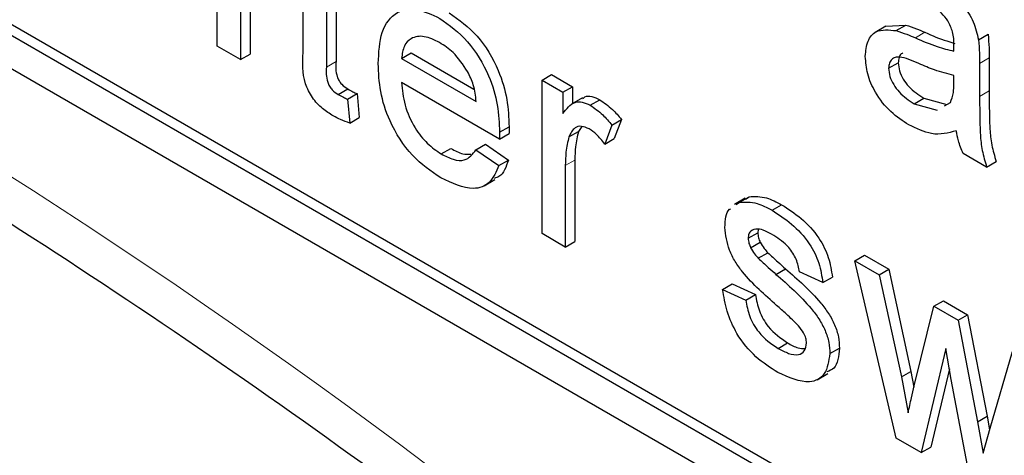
# Paper-space layout 'Blatt2' of a CAD drawing. Header units: millimetres. Extents: x 5 to 418, y 2 to 292.
# Tile 16 of 68: x 112.952 to 114.77, y 148.39 to 149.194. Entities that reach past the tile are written whole.
import ezdxf

# ---------------------------------------------------------------- set-up
doc = ezdxf.new("R2010")
doc.units = ezdxf.units.MM

psp = doc.layouts.new('Blatt2')

# ---------------------------------------------------------------- linework, layer by layer
at = {"color": 7, "linetype": 'Continuous', "lineweight": 25}
for p, q in [((107.9692, 151.9719), (116.808, 146.8694)), ((110.2319, 150.7269), (116.808, 146.9306)), ((110.2496, 150.7371), (116.8257, 146.9408)), ((113.3167, 149.1455), (113.3167, 149.3842)), ((113.3598, 149.3593), (113.3598, 149.1207)), ((113.3774, 149.3491), (113.3774, 149.1309)), ((113.4752, 149.1336), (113.4752, 149.2927)), ((113.5183, 149.2678), (113.5183, 149.107)), ((113.536, 149.2576), (113.536, 149.1172)), ((114.5508, 149.1823), (114.5309, 149.1708)), ((114.5508, 149.1822), (114.5877, 149.1844)), ((114.57, 149.1742), (114.5877, 149.1844)), ((114.7219, 149.1573), (114.7396, 149.1675)), ((113.3598, 149.1207), (113.3167, 149.1455)), ((113.3598, 149.1207), (113.3774, 149.1309)), ((113.6569, 149.1231), (113.6746, 149.1333)), ((113.6569, 149.1231), (113.7947, 149.0436)), ((113.6746, 149.1333), (113.7906, 149.0664)), ((114.7417, 149.1238), (114.7417, 149.0631)), ((114.556, 149.1047), (114.5737, 149.1149)), ((114.724, 149.1136), (114.724, 149.0529)), ((113.9162, 149.0829), (113.9338, 149.0931)), ((113.9338, 149.0931), (113.9726, 149.0707)), ((114.6764, 149.0771), (114.6766, 149.0914)), ((113.8376, 148.9741), (113.6569, 149.0784)), ((113.9162, 148.7995), (113.9162, 149.0829)), ((113.9162, 149.0829), (113.9549, 149.0605)), ((113.9549, 149.0605), (113.9726, 149.0707)), ((113.9726, 149.0707), (113.9726, 149.0395)), ((113.5401, 149.0563), (113.5578, 149.0665)), ((113.557, 149.0478), (113.5747, 149.058)), ((113.5747, 149.058), (113.579, 149.0138)), ((113.9549, 149.0605), (113.9549, 149.021)), ((113.9908, 149.05), (113.9709, 149.0385)), ((113.557, 149.0478), (113.5613, 149.0036)), ((114.005, 149.0366), (114.0227, 149.0468)), ((114.6031, 149.0394), (114.6208, 149.0496)), ((114.6031, 149.0394), (114.6455, 149.0277)), ((114.6208, 149.0496), (114.6632, 149.0379)), ((114.6589, 149.0352), (114.67, 149.0415)), ((113.5613, 149.0036), (113.579, 149.0138)), ((113.8378, 148.9867), (113.8555, 148.9969)), ((113.9897, 148.9973), (113.9836, 148.9883)), ((114.0453, 149), (114.0319, 148.9646)), ((114.0453, 149), (114.063, 149.0102)), ((114.063, 149.0102), (114.0496, 148.9749)), ((113.8376, 148.9741), (113.8553, 148.9843)), ((113.9659, 148.9781), (113.9836, 148.9883)), ((113.7943, 148.9544), (113.8119, 148.9646)), ((113.8119, 148.9646), (113.8541, 148.9352)), ((114.0319, 148.9646), (114.0496, 148.9749)), ((113.7303, 148.9465), (113.7479, 148.9568)), ((113.7943, 148.9544), (113.8364, 148.925)), ((114.7369, 148.9224), (114.6938, 148.9472)), ((113.8364, 148.925), (113.8541, 148.9352)), ((113.9592, 148.9252), (113.9592, 148.7746)), ((113.9769, 148.9354), (113.9769, 148.7848)), ((114.7369, 148.9224), (114.7546, 148.9326)), ((113.8094, 148.8878), (113.8293, 148.8993)), ((114.2911, 148.8647), (114.2713, 148.8533)), ((114.2744, 148.853), (114.2807, 148.8575)), ((114.2807, 148.8575), (114.2984, 148.8677)), ((114.2921, 148.8632), (114.2984, 148.8677)), ((114.3408, 148.8427), (114.3585, 148.8529)), ((113.9592, 148.7746), (113.9162, 148.7995)), ((114.2968, 148.791), (114.3145, 148.8012)), ((114.3155, 148.8074), (114.3145, 148.8012)), ((113.9592, 148.7746), (113.9769, 148.7848)), ((114.3013, 148.7735), (114.319, 148.7837)), ((114.3155, 148.754), (114.3332, 148.7642)), ((114.4936, 148.7495), (114.5113, 148.7597)), ((114.5113, 148.7597), (114.5561, 148.7339)), ((114.5702, 148.4219), (114.4936, 148.7495)), ((114.4936, 148.7495), (114.5384, 148.7237)), ((114.3481, 148.7243), (114.3658, 148.7345)), ((114.4346, 148.709), (114.3916, 148.7289)), ((114.5384, 148.7237), (114.5561, 148.7339)), ((114.5384, 148.7237), (114.5795, 148.5348)), ((114.5561, 148.7339), (114.5971, 148.545)), ((114.2495, 148.6966), (114.2671, 148.7068)), ((114.2671, 148.7068), (114.3102, 148.6869)), ((114.4346, 148.709), (114.4523, 148.7192)), ((114.2495, 148.6966), (114.2925, 148.6767)), ((114.2925, 148.6767), (114.3102, 148.6869)), ((114.6395, 148.6653), (114.6572, 148.6755)), ((114.6572, 148.6755), (114.7018, 148.6498)), ((114.6032, 148.5186), (114.6395, 148.6653)), ((114.6395, 148.6653), (114.6841, 148.6396)), ((114.6841, 148.6396), (114.7018, 148.6498)), ((114.6841, 148.6396), (114.7202, 148.452)), ((114.7018, 148.6498), (114.7379, 148.4622)), ((114.3519, 148.5877), (114.3695, 148.5979)), ((114.4475, 148.5779), (114.4652, 148.5881)), ((114.6615, 148.5872), (114.6163, 148.3953)), ((114.6716, 148.5301), (114.6615, 148.5872)), ((114.7432, 148.4406), (114.7845, 148.5816)), ((114.5795, 148.5348), (114.5971, 148.545)), ((114.5971, 148.545), (114.6026, 148.5158)), ((114.6681, 148.5501), (114.634, 148.4055)), ((114.4239, 148.5296), (114.4438, 148.541)), ((114.5795, 148.5348), (114.5918, 148.4684)), ((114.7067, 148.3431), (114.6716, 148.5301)), ((114.7202, 148.452), (114.7379, 148.4622)), ((114.7202, 148.452), (114.7304, 148.3943)), ((114.7379, 148.4622), (114.7423, 148.4373)), ((114.7304, 148.3943), (114.7432, 148.4406)), ((114.6163, 148.3953), (114.5702, 148.4219)), ((114.6163, 148.3953), (114.634, 148.4055))]:
    psp.add_line(p, q, dxfattribs=at)
at = {"color": 7, "linetype": 'Continuous', "lineweight": 18}
for p, q in [((114.6054, 149.1609), (114.6231, 149.1712)), ((114.724, 149.1136), (114.7417, 149.1238)), ((113.5183, 149.107), (113.536, 149.1172)), ((114.724, 149.0529), (114.7417, 149.0631)), ((113.9592, 148.9252), (113.9769, 148.9354))]:
    psp.add_line(p, q, dxfattribs=at)
psp.add_arc((106.5128, 138.8175), 11.9587, 50.30384, 69.70154, dxfattribs=at)
at = {"color": 7, "linetype": 'Continuous', "lineweight": 25}
for points, knots in [([(110.7558, 149.8996), (110.8746, 149.8563), (111.2204, 149.7303), (111.8015, 149.4695), (112.4971, 149.0969), (113.194, 148.6585), (113.7524, 148.2584), (114.0762, 148.0016), (114.1711, 147.9264)], [0, 0, 0, 0, 0.106109, 0.308603, 0.511101, 0.713584, 0.916095, 1, 1, 1, 1]), ([(114.6285, 149.2733), (114.6509, 149.259), (114.6822, 149.239), (114.7144, 149.1907), (114.7194, 149.1684), (114.7219, 149.1573)], [0, 0, 0, 0, 0.5592531, 0.7791951, 1, 1, 1, 1]), ([(114.6655, 149.1922), (114.6577, 149.2019), (114.6438, 149.2192), (114.6278, 149.2288), (114.6208, 149.233)], [0, 0, 0, 0, 0.557871, 1, 1, 1, 1]), ([(113.6139, 149.1133), (113.6149, 149.1337), (113.6171, 149.1744), (113.6442, 149.2104), (113.6845, 149.2175), (113.713, 149.2037), (113.7273, 149.1969)], [0, 0, 0, 0, 0.280748, 0.559775, 0.779666, 1, 1, 1, 1]), ([(113.7273, 149.1969), (113.7451, 149.1842), (113.7807, 149.1589), (113.8187, 149.0955), (113.8357, 149.0362), (113.8371, 149.0032), (113.8378, 148.9867)], [0, 0, 0, 0, 0.279366, 0.558398, 0.778885, 1, 1, 1, 1]), ([(113.745, 149.2071), (113.7628, 149.1944), (113.7984, 149.1691), (113.8363, 149.1057), (113.8533, 149.0464), (113.8548, 149.0134), (113.8555, 148.9969)], [0, 0, 0, 0, 0.279366, 0.558398, 0.778885, 1, 1, 1, 1]), ([(114.5877, 149.1844), (114.5943, 149.1823), (114.606, 149.1785), (114.6179, 149.1734), (114.6231, 149.1712)], [0, 0, 0, 0, 0.559918, 1, 1, 1, 1]), ([(114.6766, 149.1477), (114.6765, 149.1558), (114.6762, 149.1701), (114.6688, 149.1855), (114.6655, 149.1922)], [0, 0, 0, 0, 0.561903, 1, 1, 1, 1]), ([(113.7271, 149.1522), (113.7175, 149.1569), (113.6983, 149.1661), (113.6751, 149.1622), (113.6604, 149.1471), (113.6581, 149.1311), (113.6569, 149.1231)], [0, 0, 0, 0, 0.28019, 0.559728, 0.779642, 1, 1, 1, 1]), ([(114.513, 149.1268), (114.5139, 149.1367), (114.5158, 149.1565), (114.5347, 149.1781), (114.5566, 149.1757), (114.57, 149.1742)], [0, 0, 0, 0, 0.280458, 0.560983, 1, 1, 1, 1]), ([(114.57, 149.1742), (114.5766, 149.1721), (114.5883, 149.1683), (114.6002, 149.1632), (114.6054, 149.1609)], [0, 0, 0, 0, 0.559918, 1, 1, 1, 1]), ([(114.6054, 149.1609), (114.6189, 149.1551), (114.6429, 149.1448), (114.6662, 149.1389), (114.6764, 149.1363)], [0, 0, 0, 0, 0.560185, 1, 1, 1, 1]), ([(114.6231, 149.1712), (114.6366, 149.1652), (114.6553, 149.157), (114.6735, 149.1522), (114.6785, 149.1508)], [0, 0, 0, 0, 0.719639, 1, 1, 1, 1]), ([(114.7396, 149.1675), (114.7403, 149.1591), (114.7417, 149.1442), (114.7417, 149.13), (114.7417, 149.1238)], [0, 0, 0, 0, 0.5598174, 1, 1, 1, 1]), ([(113.7789, 149.0986), (113.7704, 149.1113), (113.755, 149.1342), (113.7357, 149.1467), (113.7271, 149.1522)], [0, 0, 0, 0, 0.558512, 1, 1, 1, 1]), ([(114.6764, 149.1363), (114.6764, 149.1384), (114.6765, 149.1422), (114.6766, 149.1461), (114.6766, 149.1477)], [0, 0, 0, 0, 0.560023, 1, 1, 1, 1]), ([(114.7219, 149.1573), (114.7226, 149.1489), (114.724, 149.134), (114.724, 149.1198), (114.724, 149.1136)], [0, 0, 0, 0, 0.5598174, 1, 1, 1, 1]), ([(113.531, 149.0168), (113.5242, 149.021), (113.5107, 149.0294), (113.4913, 149.0496), (113.4727, 149.0888), (113.4742, 149.1151), (113.4752, 149.1336)], [0, 0, 0, 0, 0.187433, 0.373821, 0.559462, 1, 1, 1, 1]), ([(114.5933, 149.0003), (114.5821, 149.0075), (114.5597, 149.0219), (114.5318, 149.0569), (114.5153, 149.0949), (114.5138, 149.1161), (114.513, 149.1268)], [0, 0, 0, 0, 0.280815, 0.55969, 0.779696, 1, 1, 1, 1]), ([(114.6118, 149.1134), (114.5995, 149.1189), (114.5842, 149.1259), (114.5679, 149.1253), (114.5614, 149.1216), (114.5569, 149.1147), (114.5563, 149.108), (114.556, 149.1047)], [0, 0, 0, 0, 0.50028, 0.625326, 0.750269, 0.875147, 1, 1, 1, 1]), ([(114.5825, 149.1331), (114.5814, 149.1325), (114.5781, 149.131), (114.5746, 149.1248), (114.574, 149.1182), (114.5737, 149.1149)], [0, 0, 0, 0, 0.193903, 0.596991, 1, 1, 1, 1]), ([(113.5183, 149.107), (113.5177, 149.098), (113.5171, 149.0867), (113.5237, 149.0715), (113.5302, 149.0625), (113.5362, 149.0588), (113.5401, 149.0563)], [0, 0, 0, 0, 0.499596, 0.625239, 0.750354, 1, 1, 1, 1]), ([(113.536, 149.1172), (113.5354, 149.1082), (113.5347, 149.0969), (113.5414, 149.0817), (113.5479, 149.0727), (113.5539, 149.069), (113.5578, 149.0665)], [0, 0, 0, 0, 0.499596, 0.625239, 0.750354, 1, 1, 1, 1]), ([(113.7296, 148.9022), (113.7114, 148.9146), (113.6752, 148.9392), (113.6347, 149.0022), (113.6161, 149.0629), (113.6146, 149.0965), (113.6139, 149.1133)], [0, 0, 0, 0, 0.279952, 0.558661, 0.778994, 1, 1, 1, 1]), ([(114.556, 149.1047), (114.5565, 149.0998), (114.5574, 149.0899), (114.565, 149.0742), (114.5798, 149.0544), (114.5935, 149.0456), (114.6031, 149.0394)], [0, 0, 0, 0, 0.186565, 0.373467, 0.560613, 1, 1, 1, 1]), ([(114.5737, 149.1149), (114.5742, 149.11), (114.5751, 149.1002), (114.5827, 149.0844), (114.5975, 149.0646), (114.6112, 149.0558), (114.6208, 149.0496)], [0, 0, 0, 0, 0.186565, 0.373467, 0.560613, 1, 1, 1, 1]), ([(114.6766, 149.0914), (114.6647, 149.0944), (114.6434, 149.0998), (114.6215, 149.1092), (114.6118, 149.1134)], [0, 0, 0, 0, 0.55976, 1, 1, 1, 1]), ([(113.7947, 149.0436), (113.7936, 149.0537), (113.7916, 149.0717), (113.7828, 149.0904), (113.7789, 149.0986)], [0, 0, 0, 0, 0.560674, 1, 1, 1, 1]), ([(113.6569, 149.0784), (113.6583, 149.0648), (113.6609, 149.0376), (113.6789, 148.9965), (113.704, 148.9643), (113.7215, 148.9525), (113.7303, 148.9465)], [0, 0, 0, 0, 0.280633, 0.559687, 0.779661, 1, 1, 1, 1]), ([(114.67, 149.0415), (114.6722, 149.0473), (114.6762, 149.0577), (114.6764, 149.0712), (114.6764, 149.0771)], [0, 0, 0, 0, 0.5589946, 1, 1, 1, 1]), ([(113.5401, 149.0563), (113.5433, 149.0546), (113.5489, 149.0515), (113.5546, 149.0489), (113.557, 149.0478)], [0, 0, 0, 0, 0.559965, 1, 1, 1, 1]), ([(113.5578, 149.0665), (113.561, 149.0648), (113.5666, 149.0617), (113.5722, 149.0591), (113.5747, 149.058)], [0, 0, 0, 0, 0.559965, 1, 1, 1, 1]), ([(113.9917, 149.0487), (113.9928, 149.0499), (113.9968, 149.0542), (114.0082, 149.0533), (114.0179, 149.049), (114.0227, 149.0468)], [0, 0, 0, 0, 0.169155, 0.584525, 1, 1, 1, 1]), ([(114.724, 149.0529), (114.724, 149.0387), (114.7241, 149.0153), (114.725, 148.9823), (114.7278, 148.9531), (114.7339, 148.9326), (114.7369, 148.9224)], [0, 0, 0, 0, 0.340206, 0.560339, 0.780175, 1, 1, 1, 1]), ([(114.7417, 149.0631), (114.7417, 149.0489), (114.7418, 149.0255), (114.7427, 148.9925), (114.7454, 148.9634), (114.7515, 148.9428), (114.7546, 148.9326)], [0, 0, 0, 0, 0.340206, 0.560339, 0.780175, 1, 1, 1, 1]), ([(113.9549, 149.021), (113.9614, 149.0299), (113.9703, 149.0423), (113.9903, 149.0435), (114.0001, 149.0389), (114.005, 149.0366)], [0, 0, 0, 0, 0.559599, 0.779772, 1, 1, 1, 1]), ([(114.005, 149.0366), (114.013, 149.0311), (114.0272, 149.0213), (114.0398, 149.0065), (114.0453, 149)], [0, 0, 0, 0, 0.559546, 1, 1, 1, 1]), ([(114.0227, 149.0468), (114.0307, 149.0413), (114.0448, 149.0315), (114.0575, 149.0167), (114.063, 149.0102)], [0, 0, 0, 0, 0.559546, 1, 1, 1, 1]), ([(113.5613, 149.0036), (113.5557, 149.0055), (113.5457, 149.009), (113.5355, 149.0144), (113.531, 149.0168)], [0, 0, 0, 0, 0.560078, 1, 1, 1, 1]), ([(113.8555, 148.9969), (113.8554, 148.9946), (113.8554, 148.9904), (113.8553, 148.9862), (113.8553, 148.9843)], [0, 0, 0, 0, 0.559999, 1, 1, 1, 1]), ([(114.0034, 148.9928), (113.9985, 148.9949), (113.9887, 148.9992), (113.9739, 148.9952), (113.9689, 148.9846), (113.9659, 148.9781)], [0, 0, 0, 0, 0.280305, 0.560911, 1, 1, 1, 1]), ([(114.6809, 148.9895), (114.6662, 148.9853), (114.64, 148.9779), (114.6076, 148.9934), (114.5933, 149.0003)], [0, 0, 0, 0, 0.559971, 1, 1, 1, 1]), ([(113.8378, 148.9867), (113.8378, 148.9844), (113.8377, 148.9801), (113.8376, 148.9759), (113.8376, 148.9741)], [0, 0, 0, 0, 0.559999, 1, 1, 1, 1]), ([(113.9659, 148.9781), (113.9637, 148.9689), (113.9598, 148.9525), (113.9594, 148.9335), (113.9592, 148.9252)], [0, 0, 0, 0, 0.559888, 1, 1, 1, 1]), ([(113.9836, 148.9883), (113.9814, 148.9791), (113.9775, 148.9627), (113.9771, 148.9437), (113.9769, 148.9354)], [0, 0, 0, 0, 0.559888, 1, 1, 1, 1]), ([(114.0319, 148.9646), (114.027, 148.9711), (114.0182, 148.9826), (114.0079, 148.9897), (114.0034, 148.9928)], [0, 0, 0, 0, 0.560116, 1, 1, 1, 1]), ([(114.6938, 148.9472), (114.6904, 148.9552), (114.6843, 148.9695), (114.682, 148.9834), (114.6809, 148.9895)], [0, 0, 0, 0, 0.5596973, 1, 1, 1, 1]), ([(113.7303, 148.9465), (113.7377, 148.9428), (113.7525, 148.9352), (113.7779, 148.9328), (113.7881, 148.9462), (113.7943, 148.9544)], [0, 0, 0, 0, 0.281282, 0.561906, 1, 1, 1, 1]), ([(113.7479, 148.9568), (113.7555, 148.9527), (113.7685, 148.9456), (113.7799, 148.9459), (113.7847, 148.946)], [0, 0, 0, 0, 0.580827, 1, 1, 1, 1]), ([(113.8364, 148.925), (113.8316, 148.9137), (113.8219, 148.8911), (113.7843, 148.8766), (113.7504, 148.8925), (113.7296, 148.9022)], [0, 0, 0, 0, 0.280613, 0.560833, 1, 1, 1, 1]), ([(113.8541, 148.9352), (113.8499, 148.9227), (113.8446, 148.9066), (113.8311, 148.9024), (113.8281, 148.9015)], [0, 0, 0, 0, 0.776004, 1, 1, 1, 1]), ([(114.2984, 148.8677), (114.309, 148.8681), (114.3278, 148.8689), (114.3491, 148.8578), (114.3585, 148.8529)], [0, 0, 0, 0, 0.5589377, 1, 1, 1, 1]), ([(114.2807, 148.8575), (114.2913, 148.8579), (114.3101, 148.8587), (114.3314, 148.8476), (114.3408, 148.8427)], [0, 0, 0, 0, 0.5589377, 1, 1, 1, 1]), ([(114.3585, 148.8529), (114.3706, 148.8451), (114.3946, 148.8295), (114.4269, 148.7958), (114.4467, 148.7549), (114.4504, 148.7311), (114.4523, 148.7192)], [0, 0, 0, 0, 0.280737, 0.560427, 0.77945, 1, 1, 1, 1]), ([(114.2538, 148.8108), (114.2545, 148.8246), (114.2552, 148.8394), (114.2635, 148.8451), (114.264, 148.8454)], [0, 0, 0, 0, 0.9416213, 1, 1, 1, 1]), ([(114.3408, 148.8427), (114.3529, 148.8349), (114.377, 148.8193), (114.4092, 148.7856), (114.429, 148.7447), (114.4327, 148.7209), (114.4346, 148.709)], [0, 0, 0, 0, 0.280737, 0.560427, 0.77945, 1, 1, 1, 1]), ([(114.3493, 148.667), (114.3275, 148.686), (114.3001, 148.7098), (114.2723, 148.7475), (114.2578, 148.7761), (114.2554, 148.7969), (114.2538, 148.8108)], [0, 0, 0, 0, 0.501321, 0.626592, 0.751817, 1, 1, 1, 1]), ([(114.344, 148.7961), (114.3335, 148.8019), (114.3179, 148.8105), (114.3031, 148.8064), (114.2975, 148.7994), (114.2971, 148.7938), (114.2968, 148.791)], [0, 0, 0, 0, 0.49977, 0.749095, 0.874592, 1, 1, 1, 1]), ([(114.3145, 148.8012), (114.3148, 148.798), (114.3152, 148.7923), (114.3178, 148.7864), (114.319, 148.7837)], [0, 0, 0, 0, 0.559236, 1, 1, 1, 1]), ([(114.3916, 148.7289), (114.39, 148.7366), (114.3869, 148.7521), (114.3694, 148.7794), (114.3536, 148.7898), (114.344, 148.7961)], [0, 0, 0, 0, 0.280304, 0.560237, 1, 1, 1, 1]), ([(114.2968, 148.791), (114.2971, 148.7878), (114.2975, 148.7821), (114.3002, 148.7762), (114.3013, 148.7735)], [0, 0, 0, 0, 0.559236, 1, 1, 1, 1]), ([(114.319, 148.7837), (114.3213, 148.7797), (114.3255, 148.7725), (114.3308, 148.7667), (114.3332, 148.7642)], [0, 0, 0, 0, 0.559084, 1, 1, 1, 1]), ([(114.3013, 148.7735), (114.3036, 148.7695), (114.3078, 148.7623), (114.3132, 148.7565), (114.3155, 148.754)], [0, 0, 0, 0, 0.559084, 1, 1, 1, 1]), ([(114.3332, 148.7642), (114.3393, 148.7586), (114.3501, 148.7485), (114.361, 148.7388), (114.3658, 148.7345)], [0, 0, 0, 0, 0.559965, 1, 1, 1, 1]), ([(114.3155, 148.754), (114.3216, 148.7483), (114.3324, 148.7383), (114.3433, 148.7286), (114.3481, 148.7243)], [0, 0, 0, 0, 0.559965, 1, 1, 1, 1]), ([(114.3481, 148.7243), (114.3704, 148.7048), (114.3984, 148.6804), (114.4278, 148.6425), (114.4394, 148.6209), (114.4465, 148.5983), (114.4472, 148.5847), (114.4475, 148.5779)], [0, 0, 0, 0, 0.500446, 0.625396, 0.750274, 0.875069, 1, 1, 1, 1]), ([(114.3658, 148.7345), (114.3881, 148.715), (114.416, 148.6906), (114.4455, 148.6527), (114.4571, 148.6311), (114.4642, 148.6085), (114.4649, 148.5949), (114.4652, 148.5881)], [0, 0, 0, 0, 0.500446, 0.625396, 0.750274, 0.875069, 1, 1, 1, 1]), ([(114.3514, 148.5432), (114.3378, 148.5518), (114.3107, 148.569), (114.2759, 148.6106), (114.2564, 148.6564), (114.2518, 148.6832), (114.2495, 148.6966)], [0, 0, 0, 0, 0.280739, 0.559297, 0.779311, 1, 1, 1, 1]), ([(114.3102, 148.6869), (114.3119, 148.6769), (114.3154, 148.6571), (114.3363, 148.6204), (114.3569, 148.6064), (114.3695, 148.5979)], [0, 0, 0, 0, 0.281314, 0.561069, 1, 1, 1, 1]), ([(114.2925, 148.6767), (114.2942, 148.6667), (114.2977, 148.6469), (114.3186, 148.6102), (114.3392, 148.5962), (114.3519, 148.5877)], [0, 0, 0, 0, 0.281314, 0.561069, 1, 1, 1, 1]), ([(114.3897, 148.6291), (114.3823, 148.6365), (114.369, 148.6498), (114.3553, 148.6617), (114.3493, 148.667)], [0, 0, 0, 0, 0.5597879, 1, 1, 1, 1]), ([(114.4045, 148.5977), (114.4042, 148.6006), (114.4037, 148.6066), (114.3985, 148.6181), (114.3931, 148.6249), (114.3897, 148.6291)], [0, 0, 0, 0, 0.279757, 0.559839, 1, 1, 1, 1]), ([(114.3519, 148.5877), (114.3584, 148.5842), (114.3716, 148.5772), (114.389, 148.5746), (114.4018, 148.5813), (114.4036, 148.5922), (114.4045, 148.5977)], [0, 0, 0, 0, 0.281188, 0.560952, 0.781095, 1, 1, 1, 1]), ([(114.3695, 148.5979), (114.3762, 148.5941), (114.3874, 148.5877), (114.3974, 148.5874), (114.4015, 148.5872)], [0, 0, 0, 0, 0.596492, 1, 1, 1, 1]), ([(114.4475, 148.5779), (114.4455, 148.5642), (114.4413, 148.5368), (114.4053, 148.5189), (114.3718, 148.534), (114.3514, 148.5432)], [0, 0, 0, 0, 0.279926, 0.560038, 1, 1, 1, 1]), ([(114.4652, 148.5881), (114.4637, 148.5734), (114.4616, 148.5517), (114.4468, 148.546), (114.442, 148.5442)], [0, 0, 0, 0, 0.679034, 1, 1, 1, 1]), ([(114.5918, 148.4684), (114.594, 148.4777), (114.5977, 148.4945), (114.6015, 148.5112), (114.6032, 148.5186)], [0, 0, 0, 0, 0.559994, 1, 1, 1, 1])]:
    psp.add_open_spline(points, degree=3, knots=knots, dxfattribs=at)

doc.saveas('drawing.dxf')
